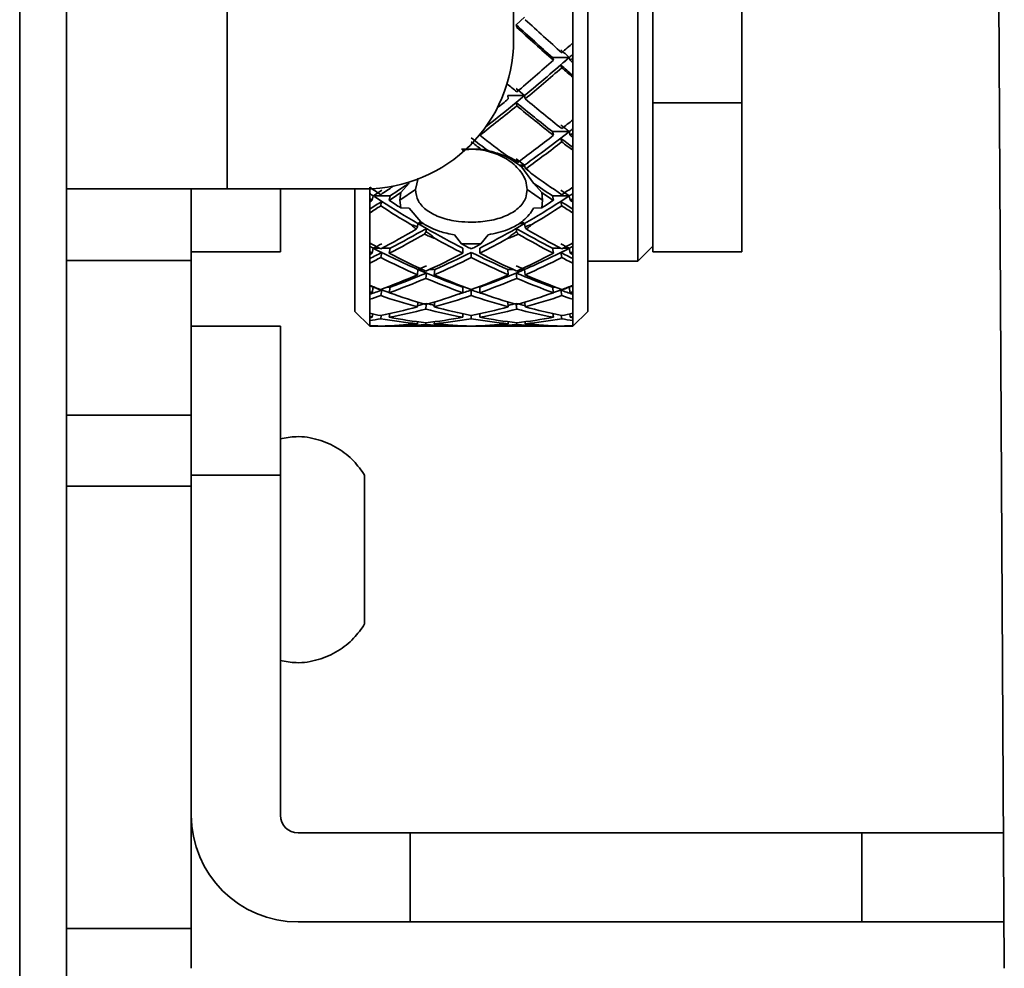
# Model space of a CAD drawing. Header units: millimetres. Extents: x 1 to 1119, y -1 to 863.
# Tile 10 of 211: x 86.18 to 93.18, y 264.48 to 271.22. Entities that reach past the tile are written whole.
import ezdxf

# ---------------------------------------------------------------- set-up
doc = ezdxf.new("R2010")
doc.units = ezdxf.units.MM

msp = doc.modelspace()

# ---------------------------------------------------------------- linework, layer by layer
at = {"color": 7, "linetype": 'Continuous', "lineweight": 35}
for p, q in [((86.5165, 240.4353), (86.5165, 466.4086)), ((86.1832, 466.1729), (86.1832, 240.671)), ((89.6915, 295.9428), (89.6915, 271.0719)), ((93.1762, 264.4753), (93.0689, 283.2086)), ((91.3129, 270.6254), (91.3129, 277.2061)), ((90.2174, 276.3404), (90.2174, 269.1437)), ((90.5746, 275.9832), (90.5746, 270.2841)), ((90.6804, 270.7025), (90.6804, 274.7816)), ((90.1116, 271.0517), (90.1116, 271.3851)), ((89.7696, 271.2339), (89.7097, 271.1793)), ((89.7134, 271.162), (89.7097, 271.1793)), ((90.1116, 270.944), (90.1116, 271.0517)), ((90.0865, 270.9486), (89.9667, 270.9486)), ((89.9667, 270.9486), (89.974, 270.9281)), ((90.0865, 270.9486), (90.0937, 270.9281)), ((90.1116, 270.9123), (90.1116, 270.944)), ((90.1116, 270.8072), (90.1116, 270.9123)), ((90.0337, 270.8754), (90.0265, 270.8957)), ((90.1116, 270.505), (90.1116, 270.8072)), ((89.7097, 270.7272), (89.7696, 270.6773)), ((90.6804, 270.6254), (90.6804, 270.7025)), ((89.6499, 270.6773), (89.7696, 270.6773)), ((89.6499, 270.6773), (89.6536, 270.6536)), ((89.7696, 270.6773), (89.7097, 270.628)), ((89.7696, 270.6773), (89.7733, 270.6536)), ((89.7134, 270.6042), (89.7097, 270.6279)), ((90.6804, 269.567), (90.6804, 270.6254)), ((90.6804, 270.6254), (91.3129, 270.6254)), ((91.3129, 269.567), (91.3129, 270.6254)), ((90.1116, 270.409), (90.1116, 270.505)), ((90.0865, 270.4213), (89.9667, 270.4213)), ((89.9667, 270.4213), (89.974, 270.3949)), ((90.0865, 270.4213), (90.0937, 270.3949)), ((90.0337, 270.3482), (90.0265, 270.3745)), ((90.1116, 270.3808), (90.1116, 270.409)), ((90.1116, 270.2881), (90.1116, 270.3808)), ((89.4592, 270.2966), (89.3219, 270.2965)), ((89.5095, 270.2861), (89.4594, 270.2966)), ((90.1116, 270.0263), (90.1116, 270.2881)), ((90.5746, 270.2841), (90.5746, 269.5009)), ((89.7097, 270.2268), (89.7696, 270.1835)), ((89.7696, 270.1835), (89.7322, 270.1835)), ((89.7491, 270.1688), (89.7322, 270.1835)), ((89.7491, 270.1689), (89.7696, 270.1835)), ((89.8321, 270.0555), (89.7491, 270.1688)), ((89.7815, 270.16), (89.7723, 270.1625)), ((88.9937, 270.0094), (89.0141, 270.0909)), ((86.5165, 270.0136), (87.6562, 270.0136)), ((87.4022, 269.5056), (87.4022, 270.0136)), ((87.6562, 270.0136), (88.6332, 270.0136)), ((88.0346, 269.567), (88.0346, 270.0136)), ((88.5638, 269.1437), (88.5638, 270.0136)), ((88.6696, 270.0263), (88.6696, 269.9448)), ((88.7547, 270.0046), (88.702, 269.9694)), ((88.9937, 270.0094), (88.884, 269.9329)), ((88.949, 270.0554), (88.8905, 269.9885)), ((89.8973, 269.9329), (89.7875, 270.0094)), ((89.8907, 269.9885), (89.8321, 270.0555)), ((90.0792, 269.9694), (90.0265, 270.0046)), ((90.1116, 269.9448), (90.1116, 270.0263)), ((88.6696, 269.9448), (88.6696, 269.9211)), ((88.6875, 269.9693), (88.6948, 269.9646)), ((88.6948, 269.9646), (88.6875, 269.9329)), ((88.6948, 269.9646), (88.8145, 269.9646)), ((88.702, 269.9598), (88.7547, 269.9254)), ((88.8145, 269.9646), (88.8072, 269.9329)), ((88.8907, 269.9885), (88.884, 269.9329)), ((88.884, 269.9329), (88.8907, 269.8788)), ((89.8973, 269.9329), (89.8905, 269.9885)), ((89.8905, 269.8788), (89.8973, 269.9329)), ((89.9667, 269.9646), (90.0865, 269.9646)), ((89.9667, 269.9646), (89.974, 269.9329)), ((90.0265, 269.9254), (90.0792, 269.9598)), ((90.0792, 269.9693), (90.0865, 269.9646)), ((90.0865, 269.9646), (90.0937, 269.9329)), ((90.1116, 269.9211), (90.1116, 269.9448)), ((88.6696, 269.9211), (88.6696, 269.8435)), ((88.8904, 269.8785), (88.949, 269.878)), ((88.949, 269.878), (89.032, 269.7795)), ((89.8907, 269.8785), (89.8321, 269.8779)), ((90.1116, 269.8435), (90.1116, 269.9211)), ((88.6696, 269.8435), (88.6696, 269.6302)), ((90.1116, 269.6302), (90.1116, 269.8435)), ((89.0116, 269.7674), (89.009, 269.7431)), ((89.032, 269.7795), (89.0116, 269.7674)), ((89.0116, 269.7674), (89.0489, 269.7674)), ((89.0715, 269.7327), (89.0116, 269.7674)), ((89.0321, 269.7795), (89.0489, 269.7674)), ((89.0691, 269.7106), (89.0715, 269.7328)), ((89.7696, 269.7674), (89.7097, 269.7327)), ((89.7121, 269.7106), (89.7097, 269.7328)), ((89.7322, 269.7674), (89.7491, 269.7795)), ((89.7322, 269.7674), (89.7696, 269.7674)), ((89.7696, 269.7674), (89.7491, 269.7795)), ((89.7696, 269.7674), (89.7723, 269.743)), ((89.7723, 269.743), (89.7816, 269.7284)), ((89.2715, 269.6878), (89.3217, 269.6237)), ((89.5095, 269.6877), (89.4594, 269.6237)), ((88.6696, 269.6302), (88.6696, 269.5657)), ((88.6948, 269.5922), (88.6875, 269.5563)), ((88.8145, 269.5922), (88.8072, 269.5563)), ((89.3219, 269.6241), (89.4592, 269.624)), ((89.3307, 269.5927), (89.3307, 269.5563)), ((89.4505, 269.5927), (89.4505, 269.5563)), ((89.9667, 269.5922), (89.974, 269.5563)), ((90.0865, 269.5922), (90.0937, 269.5563)), ((90.1116, 269.5657), (90.1116, 269.6302)), ((90.5746, 269.5009), (90.6804, 269.6067)), ((88.0346, 269.567), (87.4022, 269.567)), ((88.6696, 269.5657), (88.6696, 269.5471)), ((88.6696, 269.5471), (88.6696, 269.4871)), ((88.7475, 269.5257), (88.7547, 269.5615)), ((89.3906, 269.5262), (89.3906, 269.5626)), ((90.0337, 269.5257), (90.0265, 269.5615)), ((90.1116, 269.5471), (90.1116, 269.5657)), ((90.1116, 269.4871), (90.1116, 269.5471)), ((91.3129, 269.567), (90.6804, 269.567)), ((86.5165, 269.5056), (87.4022, 269.5056)), ((87.4022, 269.5056), (87.4022, 268.405)), ((88.6696, 269.4871), (88.6696, 269.3285)), ((89.0116, 269.4417), (89.0079, 269.4037)), ((89.0116, 269.4417), (89.0715, 269.4682)), ((89.0715, 269.4161), (89.0116, 269.4417)), ((89.1313, 269.4417), (89.1276, 269.4037)), ((89.6499, 269.4417), (89.6536, 269.4037)), ((89.7097, 269.4682), (89.7696, 269.4417)), ((89.7696, 269.4417), (89.7097, 269.4161)), ((89.7696, 269.4417), (89.7733, 269.4037)), ((90.1116, 269.3285), (90.1116, 269.4871)), ((90.2174, 269.5009), (90.5746, 269.5009)), ((89.0678, 269.3781), (89.0715, 269.4161)), ((89.7134, 269.3781), (89.7097, 269.4161)), ((88.6696, 269.3285), (88.6696, 269.283)), ((88.6948, 269.3156), (88.6875, 269.2765)), ((88.8145, 269.3156), (88.8072, 269.2765)), ((89.3307, 269.3161), (89.3307, 269.2765)), ((89.4505, 269.3161), (89.4505, 269.2765)), ((89.9667, 269.3156), (89.974, 269.2765)), ((90.0865, 269.3156), (90.0937, 269.2765)), ((90.1116, 269.283), (90.1116, 269.3285)), ((88.6696, 269.283), (88.6696, 269.2702)), ((88.6696, 269.2702), (88.6696, 269.2295)), ((88.7475, 269.2555), (88.7547, 269.2944)), ((89.3906, 269.2558), (89.3906, 269.2955)), ((90.0337, 269.2555), (90.0265, 269.2944)), ((90.1116, 269.283), (90.1116, 269.2702)), ((88.6696, 269.2295), (88.6696, 269.1306)), ((89.0109, 269.2092), (89.0079, 269.1757)), ((89.0678, 269.1599), (89.0708, 269.1933)), ((89.1308, 269.211), (89.1276, 269.1757)), ((89.6504, 269.211), (89.6536, 269.1757)), ((89.7134, 269.1599), (89.7104, 269.1933)), ((89.7703, 269.2092), (89.7733, 269.1757)), ((90.1116, 269.1306), (90.1116, 269.2295)), ((88.5638, 269.1437), (88.6696, 269.0379)), ((88.6696, 269.1306), (88.6696, 269.1055)), ((88.6696, 269.1055), (88.6696, 269.0987)), ((88.6696, 269.0987), (88.6696, 269.0787)), ((88.6917, 269.1257), (88.6875, 269.102)), ((88.7475, 269.0913), (88.7516, 269.1146)), ((88.8117, 269.1274), (88.8072, 269.102)), ((89.3307, 269.1261), (89.3307, 269.102)), ((89.3906, 269.0914), (89.3906, 269.1136)), ((89.4505, 269.1261), (89.4505, 269.102)), ((89.9695, 269.1274), (89.974, 269.102)), ((90.0337, 269.0913), (90.0296, 269.1146)), ((90.0895, 269.1257), (90.0937, 269.102)), ((90.1116, 269.0379), (90.2174, 269.1437)), ((90.1116, 269.1055), (90.1116, 269.1306)), ((90.1116, 269.0987), (90.1116, 269.1055)), ((90.1116, 269.0787), (90.1116, 269.0987)), ((87.4022, 269.0379), (88.0346, 269.0379)), ((88.0346, 267.9795), (88.0346, 269.0379)), ((88.6696, 269.0787), (88.6696, 269.0425)), ((88.6696, 269.0425), (88.6696, 269.0384)), ((88.6696, 269.0384), (88.6696, 269.038)), ((88.6881, 269.0416), (88.6875, 269.0381)), ((88.7475, 269.0379), (88.7477, 269.0394)), ((88.8078, 269.0416), (88.8072, 269.0381)), ((88.8506, 269.0379), (89.2868, 269.0379)), ((89.0091, 269.0698), (89.0079, 269.0561)), ((89.0678, 269.0506), (89.0689, 269.0626)), ((89.1289, 269.07), (89.1276, 269.0561)), ((89.3307, 269.0415), (89.3307, 269.0381)), ((89.3906, 269.0379), (89.3906, 269.0393)), ((89.4505, 269.0415), (89.4505, 269.0381)), ((89.4944, 269.0379), (89.9306, 269.0379)), ((89.6524, 269.07), (89.6536, 269.0561)), ((89.7134, 269.0506), (89.7123, 269.0626)), ((89.7721, 269.0698), (89.7733, 269.0561)), ((89.9734, 269.0416), (89.974, 269.0381)), ((90.0337, 269.0379), (90.0335, 269.0394)), ((90.0931, 269.0416), (90.0937, 269.0381)), ((90.1116, 269.0425), (90.1116, 269.0787)), ((90.1116, 269.0384), (90.1116, 269.0425)), ((90.1116, 269.038), (90.1116, 269.0384)), ((87.4022, 268.405), (86.5165, 268.405)), ((87.4022, 267.9018), (87.4022, 268.405)), ((88.0346, 267.9795), (87.4022, 267.9795)), ((88.0346, 265.564), (88.0346, 267.9795)), ((86.5165, 267.9018), (87.4022, 267.9018)), ((87.4022, 267.9018), (87.4022, 264.7571)), ((88.9568, 265.437), (88.1616, 265.437)), ((88.9568, 264.8045), (88.9568, 265.437)), ((92.1647, 265.437), (88.9568, 265.437)), ((92.1647, 265.437), (92.1647, 264.8045)), ((93.1707, 265.437), (92.1647, 265.437)), ((87.4022, 264.7571), (86.5165, 264.7571)), ((87.4022, 264.4753), (87.4022, 264.7571)), ((88.9568, 264.8045), (88.1616, 264.8045)), ((92.1647, 264.8045), (88.9568, 264.8045)), ((93.1744, 264.8045), (92.1647, 264.8045))]:
    msp.add_line(p, q, dxfattribs=at)
at = {"color": 8, "linetype": 'Continuous', "lineweight": 35}
for p, q in [((87.6562, 301.1419), (87.6562, 270.0136)), ((88.6948, 269.5922), (88.7392, 269.5922)), ((88.7558, 269.5922), (88.8145, 269.5922)), ((90.0254, 269.5922), (89.9667, 269.5922)), ((90.0865, 269.5922), (90.042, 269.5922)), ((89.0116, 269.4417), (89.0424, 269.4417)), ((89.0933, 269.4417), (89.1313, 269.4417)), ((89.6499, 269.4417), (89.6879, 269.4417)), ((89.7388, 269.4417), (89.7696, 269.4417)), ((88.6948, 269.3156), (88.7027, 269.3156)), ((88.7926, 269.3156), (88.8145, 269.3156)), ((89.9886, 269.3156), (89.9667, 269.3156)), ((90.0865, 269.3156), (90.0785, 269.3156))]:
    msp.add_line(p, q, dxfattribs=at)
at = {"color": 7, "linetype": 'Continuous', "lineweight": 35, "flags": 128}
for points in [[(89.7696, 270.1835), (89.7709, 270.173), (89.7723, 270.1625)], [(90.1116, 269.2295), (90.1116, 269.2344), (90.1116, 269.2393), (90.1116, 269.2443), (90.1116, 269.2494), (90.1116, 269.2545), (90.1116, 269.2596), (90.1116, 269.2649), (90.1116, 269.2702)]]:
    msp.add_lwpolyline(points, dxfattribs=at)
at = {"color": 7, "linetype": 'Continuous', "lineweight": 35}
for centre, radius, start, end in [((88.6332, 271.0719), 1.0583, 270, 360), ((88.1616, 265.564), 0.7595, 180, 270), ((88.1616, 265.564), 0.127, 180, 270)]:
    msp.add_arc(centre, radius, start, end, dxfattribs=at)
for centre, major_axis, ratio, start_param, end_param in [((89.4505, 272.742), (3.6516, -3.6516), 0.170219, 4.968258, 5.039112), ((89.3307, 272.7561), (-3.6516, 3.6516), 0.170219, 1.841893, 1.911947), ((89.3307, 272.742), (-3.6516, 3.6516), 0.170219, 1.84289, 1.913932), ((89.3307, 272.742), (3.4882, 3.4882), 0.357269, 4.560199, 4.581652), ((89.436, 272.7689), (3.6516, -3.6516), 0.170219, 5.041097, 5.057509), ((89.3307, 272.742), (3.4882, 3.4882), 0.357269, 4.472745, 4.543786), ((89.4505, 272.7689), (3.4882, 3.4882), 0.357269, 4.455524, 4.541802), ((89.436, 272.7561), (3.4882, 3.4882), 0.357269, 4.529359, 4.545771), ((89.4505, 272.7689), (3.4882, 3.4882), 0.357269, 4.541802, 4.548695), ((89.4505, 272.742), (3.4882, 3.4882), 0.357269, 4.543786, 4.548695), ((89.4505, 272.742), (-3.6516, 3.6516), 0.170219, 1.913932, 1.918841), ((89.4505, 272.742), (3.4882, 3.4882), 0.357269, 4.45652, 4.527374), ((89.3307, 272.7561), (-3.6516, 3.6516), 0.170219, 1.92836, 1.951798), ((89.3307, 272.742), (-3.6516, 3.6516), 0.170219, 1.930344, 1.951798), ((89.4505, 272.742), (-3.5836, 3.5836), 0.261603, 1.879172, 1.897707), ((89.3307, 272.742), (3.4882, 3.4882), 0.357269, 4.435198, 4.45652), ((89.4505, 272.742), (-3.5836, 3.5836), 0.261603, 1.913932, 1.984786), ((89.4505, 272.742), (3.4882, 3.4882), 0.357269, 4.369253, 4.440295), ((89.4505, 272.7689), (3.4882, 3.4882), 0.357269, 4.3807, 4.439301), ((89.3307, 272.7628), (3.5836, -3.5836), 0.261603, 5.070752, 5.140806), ((89.3307, 272.742), (3.5836, -3.5836), 0.261603, 5.071749, 5.142791), ((89.3307, 272.742), (3.3663, 3.3663), 0.459108, 4.472932, 4.494386), ((89.4505, 272.7742), (3.3663, 3.3663), 0.459108, 4.368257, 4.454535), ((89.436, 272.7742), (-3.5836, 3.5836), 0.261603, 1.986771, 2.003183), ((89.436, 272.7628), (3.3663, 3.3663), 0.459108, 4.442092, 4.458504), ((89.4505, 272.7742), (3.3663, 3.3663), 0.459108, 4.454535, 4.461429), ((89.3307, 272.7689), (3.4882, -3.4882), 0.357269, 5.071688, 5.103809), ((89.4505, 272.742), (3.4882, -3.4882), 0.357269, 5.055525, 5.108553), ((89.3307, 272.742), (3.3663, 3.3663), 0.459108, 4.388201, 4.45652), ((89.3307, 272.7628), (3.5836, -3.5836), 0.261603, 5.157219, 5.180657), ((89.4505, 272.742), (3.3663, 3.3663), 0.459108, 4.45652, 4.461429), ((89.4505, 272.742), (3.5836, -3.5836), 0.261603, 5.142791, 5.1477), ((89.3307, 272.742), (3.4882, -3.4882), 0.357269, 5.071688, 5.090233), ((89.4505, 272.742), (3.3663, 3.3663), 0.459108, 4.371486, 4.440107), ((89.3307, 272.742), (3.5836, -3.5836), 0.261603, 5.159203, 5.180657), ((89.4505, 272.742), (3.4882, -3.4882), 0.357269, 5.155351, 5.213645), ((89.4505, 272.742), (-3.2188, 3.2188), 0.56947, 1.876066, 1.897519), ((89.3307, 272.742), (3.4882, 3.4882), 0.357269, 4.211133, 4.23532), ((89.4505, 272.7689), (3.4882, 3.4882), 0.357269, 4.196705, 4.233462), ((89.3307, 272.7689), (3.4882, -3.4882), 0.357269, 5.191284, 5.228073), ((89.3307, 272.742), (3.2188, 3.2188), 0.56947, 4.385666, 4.407119), ((89.3307, 272.7785), (3.2188, -3.2188), 0.56947, 5.050616, 5.055524), ((89.3307, 272.742), (3.2188, -3.2188), 0.56947, 5.050616, 5.055524), ((89.3307, 272.742), (3.4882, 3.4882), 0.357269, 4.189812, 4.194721), ((89.3452, 272.7785), (3.4882, 3.4882), 0.357269, 4.19272, 4.19472), ((89.4505, 272.742), (3.4882, 3.4882), 0.357269, 4.194721, 4.217463), ((89.4505, 272.742), (3.2188, -3.2188), 0.56947, 5.055524, 5.078259), ((89.3307, 272.742), (3.4882, -3.4882), 0.357269, 5.207307, 5.230057), ((89.3307, 272.742), (3.2188, 3.2188), 0.56947, 4.346503, 4.369253), ((89.436, 272.7689), (3.2188, 3.2188), 0.56947, 4.369254, 4.371238), ((89.4505, 272.7785), (3.2188, 3.2188), 0.56947, 4.365285, 4.367269), ((89.4505, 272.7785), (3.2188, 3.2188), 0.56947, 4.367269, 4.374162), ((89.4505, 272.742), (3.2188, 3.2188), 0.56947, 4.369254, 4.374162), ((89.4505, 272.742), (3.4882, -3.4882), 0.357269, 5.230057, 5.234966), ((89.4505, 272.7689), (3.4882, 3.4882), 0.357269, 4.156855, 4.180295), ((89.4505, 272.742), (3.4882, 3.4882), 0.357269, 4.156855, 4.178308), ((89.3307, 272.742), (3.2188, -3.2188), 0.56947, 5.071937, 5.130149), ((89.3307, 272.7785), (3.2188, -3.2188), 0.56947, 5.073916, 5.143787), ((89.4505, 272.7785), (3.2188, 3.2188), 0.56947, 4.280991, 4.350862), ((89.4505, 272.742), (3.2188, 3.2188), 0.56947, 4.294557, 4.352841), ((89.3307, 272.7689), (-3.4882, 3.4882), 0.357269, 2.10289, 2.126331), ((89.3307, 272.742), (-3.4882, 3.4882), 0.357269, 2.104877, 2.126331), ((89.3307, 272.742), (3.3663, 3.3663), 0.459108, 4.123867, 4.19248), ((89.4505, 272.7742), (3.3663, 3.3663), 0.459108, 4.109439, 4.179493), ((89.3307, 272.7785), (3.2188, -3.2188), 0.56947, 5.16001, 5.230057), ((89.4505, 272.7785), (3.2188, 3.2188), 0.56947, 4.194721, 4.264768), ((89.3307, 272.7742), (3.3663, -3.3663), 0.459108, 5.245285, 5.315339), ((89.4505, 272.742), (3.3663, -3.3663), 0.459108, 5.232291, 5.300911), ((89.4505, 272.742), (3.3663, 3.3663), 0.459108, 4.107454, 4.175778), ((89.3307, 272.742), (3.2188, -3.2188), 0.56947, 5.176966, 5.230057), ((89.4505, 272.742), (3.2188, 3.2188), 0.56947, 4.194721, 4.247751), ((89.3307, 272.742), (3.3663, -3.3663), 0.459108, 5.249004, 5.317324), ((89.4505, 272.742), (3.0468, -3.0468), 0.691406, 5.104925, 5.126378), ((89.3307, 272.7817), (3.0468, -3.0468), 0.691406, 5.137882, 5.144775), ((89.3452, 272.7817), (3.3663, 3.3663), 0.459108, 4.10547, 4.121882), ((89.3452, 272.7742), (-3.0468, 3.0468), 0.691406, 1.999214, 2.015626), ((89.3307, 272.7817), (-3.0468, 3.0468), 0.691406, 2.003183, 2.089461), ((89.4505, 272.742), (-3.2188, 3.2188), 0.56947, 2.053733, 2.072302), ((89.3307, 272.742), (3.2188, 3.2188), 0.56947, 4.210884, 4.229438), ((89.4505, 272.7817), (3.0468, 3.0468), 0.691406, 4.193724, 4.280002), ((89.436, 272.7817), (3.3663, -3.3663), 0.459108, 5.302896, 5.319308), ((89.436, 272.7742), (3.0468, 3.0468), 0.691406, 4.267559, 4.283971), ((89.3307, 272.742), (3.0468, 3.0468), 0.691406, 4.2984, 4.319853), ((89.4505, 272.7817), (3.0468, 3.0468), 0.691406, 4.280003, 4.286896), ((89.3307, 272.742), (3.0468, -3.0468), 0.691406, 5.137882, 5.142791), ((89.4505, 272.7742), (3.3663, 3.3663), 0.459108, 4.069588, 4.093026), ((89.3307, 272.742), (3.3663, 3.3663), 0.459108, 4.102545, 4.107454), ((89.4505, 272.742), (3.3663, 3.3663), 0.459108, 4.069588, 4.091042), ((89.3307, 272.742), (-3.0468, 3.0468), 0.691406, 2.017611, 2.088465), ((89.4505, 272.742), (3.0468, -3.0468), 0.691406, 5.142791, 5.213832), ((89.3307, 272.742), (3.2188, 3.2188), 0.56947, 4.123679, 4.194721), ((89.4505, 272.742), (3.2188, 3.2188), 0.56947, 4.107454, 4.178557), ((89.4505, 272.7785), (3.2188, 3.2188), 0.56947, 4.10845, 4.178557), ((89.3307, 272.7785), (3.2188, -3.2188), 0.56947, 5.246221, 5.316328), ((89.3307, 272.742), (3.2188, -3.2188), 0.56947, 5.246221, 5.317324), ((89.4505, 272.742), (-3.2188, 3.2188), 0.56947, 2.088465, 2.159506), ((89.3307, 272.742), (3.0468, 3.0468), 0.691406, 4.210945, 4.281987), ((89.4505, 272.742), (3.0468, 3.0468), 0.691406, 4.19472, 4.265574), ((89.3307, 272.7742), (3.3663, -3.3663), 0.459108, 5.331752, 5.35519), ((89.3307, 272.742), (3.3663, -3.3663), 0.459108, 5.333736, 5.35519), ((89.4505, 272.742), (3.0468, 3.0468), 0.691406, 4.281987, 4.286896), ((89.4505, 272.742), (-3.3663, 3.3663), 0.459108, 2.175731, 2.18064), ((89.3307, 272.742), (3.2188, 3.2188), 0.56947, 4.0366, 4.107454), ((89.4505, 272.742), (3.2188, 3.2188), 0.56947, 4.020188, 4.091229), ((89.4505, 272.7785), (3.2188, 3.2188), 0.56947, 4.022172, 4.092227), ((89.3307, 272.742), (-3.0468, 3.0468), 0.691406, 2.10469, 2.175731), ((89.3307, 272.7817), (-3.0468, 3.0468), 0.691406, 2.105684, 2.175731), ((89.4505, 272.742), (-3.0468, 3.0468), 0.691406, 2.088465, 2.159568), ((89.3307, 272.742), (3.0468, 3.0468), 0.691406, 4.123617, 4.194721), ((89.4505, 272.7817), (3.0468, 3.0468), 0.691406, 4.107454, 4.177501), ((89.4505, 272.742), (3.0468, 3.0468), 0.691406, 4.107454, 4.178496), ((89.3307, 272.7785), (3.2188, -3.2188), 0.56947, 5.332551, 5.402606), ((89.3307, 272.742), (3.2188, -3.2188), 0.56947, 5.333549, 5.40459), ((89.4505, 272.742), (3.2188, -3.2188), 0.56947, 5.317324, 5.388178), ((89.4505, 272.742), (-2.8516, 2.8516), 0.829044, 2.050599, 2.072052), ((89.3307, 272.7836), (-2.8516, 2.8516), 0.829044, 2.083556, 2.090449), ((89.3452, 272.7785), (2.8516, -2.8516), 0.829044, 5.228073, 5.244485), ((89.3307, 272.7836), (2.8516, -2.8516), 0.829044, 5.232042, 5.262823), ((89.4505, 272.7836), (2.8516, 2.8516), 0.829044, 4.161955, 4.192736), ((89.436, 272.7785), (2.8516, 2.8516), 0.829044, 4.180293, 4.196705), ((89.3307, 272.742), (2.8516, 2.8516), 0.829044, 4.211133, 4.232586), ((89.4505, 272.7836), (2.8516, 2.8516), 0.829044, 4.192736, 4.199629), ((89.4505, 272.7785), (3.2188, 3.2188), 0.56947, 3.982322, 4.00576), ((89.3307, 272.742), (-2.8516, 2.8516), 0.829044, 2.083556, 2.088465), ((89.3307, 272.742), (3.2188, 3.2188), 0.56947, 4.015279, 4.020188), ((89.4505, 272.742), (3.2188, 3.2188), 0.56947, 3.982322, 4.003775), ((89.3307, 272.742), (2.8516, -2.8516), 0.829044, 5.24647, 5.317324), ((89.4505, 272.742), (-2.8516, 2.8516), 0.829044, 2.088465, 2.159506), ((89.3307, 272.742), (3.0468, 3.0468), 0.691406, 4.036412, 4.107454), ((89.4505, 272.742), (3.0468, 3.0468), 0.691406, 4.020188, 4.091291), ((89.4505, 272.7817), (3.0468, 3.0468), 0.691406, 4.067383, 4.091291), ((89.3307, 272.7817), (3.0468, -3.0468), 0.691406, 5.333487, 5.357395), ((89.3307, 272.742), (3.0468, -3.0468), 0.691406, 5.333487, 5.40459), ((89.4505, 272.742), (-3.0468, 3.0468), 0.691406, 2.175731, 2.246773), ((89.3307, 272.742), (2.8516, 2.8516), 0.829044, 4.123679, 4.19472), ((89.4505, 272.742), (2.8516, 2.8516), 0.829044, 4.107454, 4.178308), ((89.3307, 272.7785), (-3.2188, 3.2188), 0.56947, 2.277425, 2.300864), ((89.3307, 272.742), (-3.2188, 3.2188), 0.56947, 2.27941, 2.300864), ((89.4505, 272.742), (2.8516, 2.8516), 0.829044, 4.19472, 4.199629), ((89.4505, 272.742), (3.2188, -3.2188), 0.56947, 5.40459, 5.409499), ((89.3307, 272.742), (3.0468, 3.0468), 0.691406, 3.949334, 4.020188), ((89.4505, 272.7817), (3.0468, 3.0468), 0.691406, 3.987913, 4.00496), ((89.3307, 272.7836), (2.8516, -2.8516), 0.829044, 5.334543, 5.349996), ((89.4505, 272.742), (2.8516, -2.8516), 0.829044, 5.317324, 5.388427), ((89.3307, 272.742), (2.8516, 2.8516), 0.829044, 4.036351, 4.107454), ((89.4505, 272.7836), (2.8516, 2.8516), 0.829044, 4.074782, 4.090235), ((89.3307, 272.7817), (-3.0468, 3.0468), 0.691406, 2.278225, 2.295273), ((89.4505, 272.742), (3.0468, -3.0468), 0.691406, 5.40459, 5.475444), ((89.4505, 272.742), (-2.6347, 2.6347), 0.988209, 2.137866, 2.159319), ((89.3307, 272.742), (-2.6347, 2.6347), 0.988209, 2.170825, 2.175734), ((89.3307, 272.742), (3.0468, 3.0468), 0.691406, 3.928012, 3.932921), ((89.4505, 272.742), (3.0468, 3.0468), 0.691406, 3.932921, 4.003963), ((89.4505, 272.742), (2.6347, -2.6347), 0.988209, 5.317323, 5.388365), ((89.3307, 272.742), (2.8516, -2.8516), 0.829044, 5.333549, 5.40459), ((89.3307, 272.742), (2.8516, 2.8516), 0.829044, 3.949146, 4.020188), ((89.4505, 272.742), (2.8516, 2.8516), 0.829044, 4.020188, 4.091229), ((89.4505, 272.742), (2.8516, -2.8516), 0.829044, 5.40459, 5.475632), ((89.3307, 272.742), (-3.0468, 3.0468), 0.691406, 2.279223, 2.350264), ((89.3307, 272.742), (2.6347, 2.6347), 0.988209, 4.036413, 4.107454), ((89.3307, 272.742), (2.6347, 2.6347), 0.988209, 4.123866, 4.145319), ((89.4505, 272.742), (2.6347, 2.6347), 0.988209, 4.107452, 4.112361), ((89.4505, 272.742), (-3.0468, 3.0468), 0.691406, 2.350264, 2.355173), ((89.4505, 272.742), (3.0468, 3.0468), 0.691406, 3.895055, 3.916509), ((89.4505, 272.742), (2.8234, 2.8234), 0.849256, 3.795928, 3.817382), ((89.4505, 272.742), (2.8516, 2.8516), 0.829044, 3.807789, 3.829242), ((89.3307, 272.742), (2.8234, 2.8234), 0.849256, 3.828885, 3.833794), ((89.3307, 272.742), (2.8516, 2.8516), 0.829044, 3.840746, 3.845655), ((89.3307, 272.742), (-2.6347, 2.6347), 0.988209, 2.192144, 2.262998), ((89.3307, 272.742), (2.8516, 2.8516), 0.829044, 3.862067, 3.932921), ((89.3307, 272.742), (2.8234, 2.8234), 0.849256, 3.850207, 3.866555), ((89.4505, 272.742), (2.8516, 2.8516), 0.829044, 3.845655, 3.916696), ((89.4505, 272.742), (2.8234, 2.8234), 0.849256, 3.833794, 3.845655), ((89.3307, 272.742), (-2.6347, 2.6347), 0.988209, 2.279223, 2.350265), ((89.4505, 272.742), (2.8516, 2.8516), 0.829044, 3.932921, 4.004025), ((89.4505, 272.742), (-2.6347, 2.6347), 0.988209, 2.263, 2.334103), ((89.3307, 272.742), (2.6347, 2.6347), 0.988209, 3.92106, 3.932921), ((89.4505, 272.742), (2.6347, 2.6347), 0.988209, 3.90059, 3.916758), ((89.3307, 272.742), (2.8516, -2.8516), 0.829044, 5.420753, 5.491857), ((89.3307, 272.742), (2.6347, 2.6347), 0.988209, 3.949082, 4.020186), ((89.3307, 272.742), (-2.6347, 2.6347), 0.988209, 2.366428, 2.382595), ((89.4505, 272.742), (2.6347, 2.6347), 0.988209, 3.932921, 4.003962), ((89.4505, 272.742), (-2.6347, 2.6347), 0.988209, 2.350264, 2.362125), ((89.3307, 272.742), (2.8516, -2.8516), 0.829044, 5.508082, 5.579123), ((89.4505, 272.742), (2.6347, 2.6347), 0.988209, 4.020187, 4.091041), ((89.4505, 272.742), (2.8516, -2.8516), 0.829044, 5.491857, 5.562711), ((89.3307, 272.742), (2.8234, -2.8234), 0.849256, 5.579123, 5.590984), ((89.4505, 272.742), (2.8234, -2.8234), 0.849256, 5.558223, 5.574571), ((89.3307, 272.742), (3.0468, -3.0468), 0.691406, 5.508269, 5.529723), ((89.3307, 272.742), (2.8234, -2.8234), 0.849256, 5.607396, 5.62885), ((89.3307, 272.742), (2.8516, -2.8516), 0.829044, 5.595536, 5.616989), ((89.4505, 272.742), (-2.8234, 2.8234), 0.849256, 2.449392, 2.454301), ((89.4505, 272.742), (2.8516, -2.8516), 0.829044, 5.579123, 5.584032)]:
    msp.add_ellipse(centre, major_axis=major_axis, ratio=ratio, start_param=start_param, end_param=end_param, dxfattribs=at)
for points, knots in [([(89.3256, 270.2891), (89.3472, 270.2919), (89.4121, 270.3001), (89.5223, 270.2825), (89.64, 270.2342), (89.7304, 270.1592), (89.7801, 270.0796), (89.7854, 270.0297), (89.7875, 270.0094)], [0, 0, 0, 0, 0.095242, 0.285526, 0.476611, 0.67074, 0.866046, 1, 1, 1, 1]), ([(89.7322, 270.1835), (89.6952, 270.2094), (89.6304, 270.2546), (89.5458, 270.2767), (89.5095, 270.2861)], [0, 0, 0, 0, 0.57179, 1, 1, 1, 1]), ([(89.7234, 270.2047), (89.7119, 270.2119), (89.6936, 270.2233), (89.6676, 270.2367), (89.6534, 270.2433), (89.6468, 270.2463)], [0, 0, 0, 0, 0.475284, 0.755129, 1, 1, 1, 1]), ([(89.6468, 270.2463), (89.6509, 270.2442), (89.6637, 270.2376), (89.6854, 270.2253), (89.7032, 270.2136), (89.7121, 270.2078)], [0, 0, 0, 0, 0.192586, 0.595272, 1, 1, 1, 1]), ([(89.7234, 270.2047), (89.7225, 270.205), (89.7211, 270.2054), (89.7192, 270.2059), (89.718, 270.2062), (89.7168, 270.2065), (89.7149, 270.207), (89.7133, 270.2075), (89.7121, 270.2078)], [0, 0, 0, 0, 0.250456, 0.377208, 0.503897, 0.56646, 0.693116, 1, 1, 1, 1]), ([(89.7723, 270.1625), (89.7764, 270.1591), (89.7847, 270.1521), (89.7971, 270.1414), (89.8087, 270.131), (89.8162, 270.1241), (89.8196, 270.121)], [0, 0, 0, 0, 0.261636, 0.523318, 0.781229, 1, 1, 1, 1]), ([(89.8196, 270.121), (89.8139, 270.1274), (89.8021, 270.1408), (89.7885, 270.1534), (89.7815, 270.16)], [0, 0, 0, 0, 0.483782, 1, 1, 1, 1]), ([(88.9937, 270.0094), (88.998, 269.9813), (89.0066, 269.9249), (89.0733, 269.8566), (89.1724, 269.8069), (89.2848, 269.7819), (89.4037, 269.7755), (89.5222, 269.7848), (89.64, 269.8191), (89.7304, 269.8741), (89.7801, 269.941), (89.7854, 269.9896), (89.7875, 270.0094)], [0, 0, 0, 0, 0.1056952, 0.2114968, 0.3185983, 0.4264557, 0.4999968, 0.6051493, 0.7107465, 0.8180397, 0.9259656, 1, 1, 1, 1]), ([(88.7475, 269.8937), (88.7487, 269.899), (88.7511, 269.9095), (88.7535, 269.92), (88.7547, 269.9253)], [0, 0, 0, 0, 0.499762, 1, 1, 1, 1]), ([(89.7491, 269.7795), (89.7788, 269.8067), (89.8123, 269.8375), (89.8301, 269.8737), (89.8321, 269.8779)], [0, 0, 0, 0, 0.8862369, 1, 1, 1, 1]), ([(90.0337, 269.8937), (90.0325, 269.899), (90.0301, 269.9095), (90.0277, 269.92), (90.0265, 269.9253)], [0, 0, 0, 0, 0.499756, 1, 1, 1, 1]), ([(89.009, 269.7431), (89.0048, 269.7449), (88.9964, 269.7484), (88.984, 269.7532), (88.9723, 269.7573), (88.9647, 269.7597), (88.9613, 269.7607)], [0, 0, 0, 0, 0.261676, 0.523102, 0.780311, 1, 1, 1, 1]), ([(88.9613, 269.7607), (88.9639, 269.7582), (88.9697, 269.7526), (88.9822, 269.7417), (88.9927, 269.7336), (88.9996, 269.7284)], [0, 0, 0, 0, 0.2262, 0.490452, 1, 1, 1, 1]), ([(89.009, 269.7431), (89.0086, 269.7424), (89.0078, 269.7412), (89.0066, 269.7394), (89.0054, 269.7375), (89.0043, 269.7357), (89.0031, 269.7338), (89.0015, 269.7314), (89.0004, 269.7296), (88.9996, 269.7284)], [0, 0, 0, 0, 0.125745, 0.251945, 0.377664, 0.503383, 0.629102, 0.755303, 1, 1, 1, 1]), ([(89.0489, 269.7674), (89.0861, 269.7469), (89.1509, 269.711), (89.2354, 269.6947), (89.2715, 269.6878)], [0, 0, 0, 0, 0.57293, 1, 1, 1, 1]), ([(89.5095, 269.6877), (89.5586, 269.6979), (89.643, 269.7154), (89.706, 269.7521), (89.7322, 269.7674)], [0, 0, 0, 0, 0.582735, 1, 1, 1, 1]), ([(89.8197, 269.7606), (89.8162, 269.7595), (89.8085, 269.7571), (89.7928, 269.7516), (89.7804, 269.7464), (89.7723, 269.743)], [0, 0, 0, 0, 0.223179, 0.48468, 1, 1, 1, 1]), ([(89.7816, 269.7284), (89.7886, 269.7338), (89.8022, 269.7441), (89.814, 269.7552), (89.8197, 269.7606)], [0, 0, 0, 0, 0.523244, 1, 1, 1, 1]), ([(89.0578, 269.6928), (89.0587, 269.6943), (89.0602, 269.6965), (89.0621, 269.6995), (89.0633, 269.7014), (89.0644, 269.7033), (89.0663, 269.7062), (89.0679, 269.7088), (89.0691, 269.7106)], [0, 0, 0, 0, 0.250777, 0.37742, 0.503683, 0.56679, 0.693433, 1, 1, 1, 1]), ([(89.0578, 269.6928), (89.0687, 269.6875), (89.0867, 269.6789), (89.1126, 269.6686), (89.1273, 269.6635), (89.1342, 269.6611)], [0, 0, 0, 0, 0.453227, 0.743704, 1, 1, 1, 1]), ([(89.1342, 269.6611), (89.13, 269.6647), (89.1174, 269.6756), (89.0957, 269.6927), (89.078, 269.7046), (89.0691, 269.7106)], [0, 0, 0, 0, 0.193542, 0.595611, 1, 1, 1, 1]), ([(89.6468, 269.661), (89.6509, 269.6645), (89.6636, 269.6754), (89.6853, 269.6926), (89.7032, 269.7046), (89.7121, 269.7106)], [0, 0, 0, 0, 0.190537, 0.594198, 1, 1, 1, 1]), ([(89.6468, 269.661), (89.6586, 269.6652), (89.6779, 269.672), (89.7032, 269.6829), (89.7167, 269.6895), (89.7234, 269.6928)], [0, 0, 0, 0, 0.439628, 0.719439, 1, 1, 1, 1]), ([(89.7234, 269.6928), (89.7232, 269.6932), (89.7224, 269.6944), (89.7212, 269.6963), (89.7197, 269.6987), (89.7181, 269.7011), (89.7166, 269.7035), (89.7146, 269.7067), (89.7131, 269.709), (89.7121, 269.7106)], [0, 0, 0, 0, 0.065175, 0.199065, 0.333369, 0.46726, 0.601166, 0.735073, 1, 1, 1, 1]), ([(88.6332, 267.9786), (88.6086, 268.0139), (88.5568, 268.0882), (88.4437, 268.1768), (88.3042, 268.2377), (88.1612, 268.2618), (88.0718, 268.2447), (88.0346, 268.2375)], [0, 0, 0, 0, 0.184962, 0.389425, 0.609306, 0.837806, 1, 1, 1, 1]), ([(88.6332, 266.9222), (88.6332, 266.9245), (88.6332, 266.929), (88.6332, 267.0107), (88.6332, 267.1376), (88.6332, 267.3009), (88.6332, 267.4808), (88.6332, 267.6573), (88.6332, 267.8106), (88.6332, 267.9227), (88.6332, 267.9697), (88.6332, 267.9769), (88.6332, 267.9786)], [0, 0, 0, 0, 0.107365, 0.214737, 0.322118, 0.429492, 0.536864, 0.644235, 0.751613, 0.858989, 0.966362, 1, 1, 1, 1]), ([(88.0346, 266.6632), (88.0718, 266.6561), (88.1612, 266.6389), (88.3042, 266.6631), (88.4437, 266.724), (88.5568, 266.8126), (88.6086, 266.8869), (88.6332, 266.9222)], [0, 0, 0, 0, 0.162193, 0.39069, 0.610575, 0.815027, 1, 1, 1, 1])]:
    msp.add_open_spline(points, degree=3, knots=knots, dxfattribs=at)

doc.saveas('drawing.dxf')
